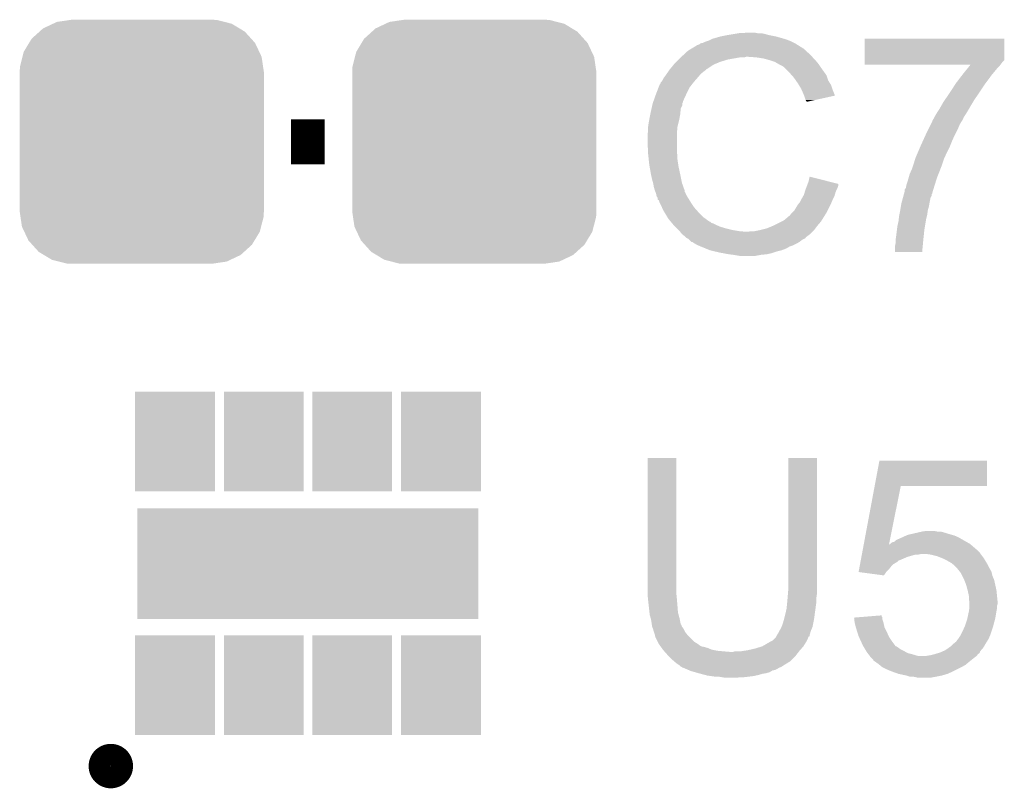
# Model space of a CAD drawing. Extents: x -9 to 122, y -9 to 65.
# Tile 121 of 256: x 31.34 to 35.78, y 41.78 to 45.26. Entities that reach past the tile are written whole.
import ezdxf

# ---------------------------------------------------------------- set-up
doc = ezdxf.new("R2010")
doc.units = 0
doc.layers.get('0').update_dxf_attribs({"linetype": 'CONTINUOUS'})
doc.layers.add('CLICKER_4_FOR_R7FA4M2A_V100_GTO', color=12, linetype='CONTINUOUS')
doc.layers.add('CLICKER_4_FOR_R7FA4M2A_V100_GTS', color=13, linetype='CONTINUOUS')

# ---------------------------------------------------------------- blocks, each defined once
blk = doc.blocks.new('CUSTOM_165')
for points in [[(-0.400774, 0.532846), (-0.383312, 0.541074), (0.406198, 0.532846), (0.373946, 0.541074)], [(-0.383312, 0.541074), (-0.323442, 0.549926), (0.373946, 0.541074), (0.339246, 0.549926)], [(-0.323442, 0.549926), (-0.31496, 0.55118), (0.339246, 0.549926), (0.31496, 0.55118)], [(-0.497124, 0.465342), (-0.461888, 0.497124), (0.49401, 0.465342), (0.465342, 0.497124)], [(-0.461888, 0.497124), (-0.445816, 0.51162), (0.465342, 0.497124), (0.441342, 0.51162)], [(-0.445816, 0.51162), (-0.400774, 0.532846), (0.441342, 0.51162), (0.406198, 0.532846)], [(-0.532846, 0.406198), (-0.508918, 0.445816), (0.53029, 0.406198), (0.51162, 0.445816)], [(-0.508918, 0.445816), (-0.497124, 0.465342), (0.51162, 0.445816), (0.49401, 0.465342)], [(-0.538686, 0.383312), (-0.532846, 0.406198), (0.541074, 0.383312), (0.53029, 0.406198)], [(-0.549926, 0.339246), (-0.538686, 0.383312), (0.54759, 0.339246), (0.541074, 0.383312)], [(-0.55118, 0.31496), (-0.549926, 0.339246), (0.55118, 0.31496), (0.54759, 0.339246)], [(-0.55118, -0.31496), (-0.55118, 0.31496), (0.55118, -0.31496), (0.55118, 0.31496)], [(-0.547588, -0.339246), (-0.55118, -0.31496), (0.549926, -0.339246), (0.55118, -0.31496)], [(-0.541074, -0.383312), (-0.547588, -0.339246), (0.538684, -0.383312), (0.549926, -0.339246)], [(-0.530288, -0.406198), (-0.541074, -0.383312), (0.532846, -0.406198), (0.538684, -0.383312)], [(-0.51162, -0.445816), (-0.530288, -0.406198), (0.508916, -0.445816), (0.532846, -0.406198)], [(-0.494008, -0.465342), (-0.51162, -0.445816), (0.497124, -0.465342), (0.508916, -0.445816)], [(-0.465342, -0.497124), (-0.494008, -0.465342), (0.461886, -0.497124), (0.497124, -0.465342)], [(-0.44134, -0.51162), (-0.465342, -0.497124), (0.445816, -0.51162), (0.461886, -0.497124)], [(-0.406198, -0.532846), (-0.44134, -0.51162), (0.400772, -0.532846), (0.445816, -0.51162)], [(-0.373944, -0.541074), (-0.406198, -0.532846), (0.383312, -0.541074), (0.400772, -0.532846)], [(-0.339246, -0.549926), (-0.373944, -0.541074), (0.32344, -0.549926), (0.383312, -0.541074)], [(-0.31496, -0.55118), (-0.339246, -0.549926), (0.31496, -0.55118), (0.32344, -0.549926)]]:
    blk.add_solid(points)
blk = doc.blocks.new('RECTANGLE_183')
blk.add_solid([(0.18034, 0.22479), (0.18034, -0.22479), (-0.18034, 0.22479), (-0.18034, -0.22479)])
blk = doc.blocks.new('RECTANGLE_184')
blk.add_solid([(0.76962, 0.25019), (0.76962, -0.25019), (-0.76962, 0.25019), (-0.76962, -0.25019)])

msp = doc.modelspace()

# ---------------------------------------------------------------- linework, layer by layer
at = {"layer": 'CLICKER_4_FOR_R7FA4M2A_V100_GTO', "const_width": 0.2032}
msp.add_lwpolyline([(32.5628, 44.704), (32.7152, 44.704)], dxfattribs=at)
at = {"layer": 'CLICKER_4_FOR_R7FA4M2A_V100_GTO', "const_width": 0.09906}
msp.add_lwpolyline([(31.6992, 41.8846, 1), (31.8008, 41.8846, 1)], format="xyb", close=True, dxfattribs=at)
at = {"layer": 'CLICKER_4_FOR_R7FA4M2A_V100_GTO'}
for points in [[(34.45002, 45.1612), (34.460182, 45.166282), (34.81155, 45.1612), (34.798, 45.166282)], [(34.460182, 45.166282), (34.465262, 45.168822), (34.798, 45.166282), (34.789364, 45.168822)], [(34.465262, 45.168822), (34.500818, 45.17898), (34.789364, 45.168822), (34.75482, 45.17898)], [(34.500818, 45.17898), (34.53892, 45.1866), (34.75482, 45.17898), (34.716718, 45.1866)], [(34.53892, 45.1866), (34.5694, 45.19168), (34.716718, 45.1866), (34.698942, 45.19168)], [(34.5694, 45.19168), (34.58464, 45.19422), (34.698942, 45.19168), (34.683702, 45.19422)], [(34.58464, 45.19422), (34.630358, 45.19676), (34.668462, 45.19422), (34.655758, 45.19676)], [(35.153602, 45.072294), (35.15362, 45.168798), (35.783514, 45.072294), (35.78352, 45.168798)], [(35.15362, 45.168798), (35.153622, 45.16882), (35.78352, 45.168798), (35.153622, 45.16882)], [(34.356042, 45.115482), (34.364494, 45.120554), (34.886898, 45.115482), (34.881826, 45.120554)], [(34.364494, 45.120554), (34.364504, 45.12056), (34.881826, 45.120554), (34.879302, 45.12056)], [(34.364504, 45.12056), (34.368718, 45.123088), (34.879302, 45.12056), (34.87928, 45.123088)], [(34.368718, 45.123088), (34.394142, 45.138342), (34.87928, 45.123088), (34.854884, 45.138342)], [(34.394142, 45.138342), (34.396686, 45.14088), (34.854884, 45.138342), (34.850826, 45.14088)], [(34.396686, 45.14088), (34.399222, 45.140882), (34.850826, 45.14088), (34.850822, 45.140882)], [(34.399222, 45.140882), (34.406842, 45.143424), (34.850822, 45.140882), (34.846758, 45.143424)], [(34.406842, 45.143424), (34.41192, 45.1485), (34.846758, 45.143424), (34.838638, 45.1485)], [(34.41192, 45.1485), (34.411924, 45.148502), (34.838638, 45.1485), (34.838636, 45.148502)], [(34.411924, 45.148502), (34.424622, 45.151042), (34.838636, 45.148502), (34.833556, 45.151042)], [(34.424622, 45.151042), (34.434782, 45.15612), (34.833556, 45.151042), (34.8234, 45.15612)], [(34.434782, 45.15612), (34.4424, 45.15866), (34.8234, 45.15612), (34.81832, 45.15866)], [(34.4424, 45.15866), (34.45002, 45.1612), (34.81832, 45.15866), (34.81155, 45.1612)], [(34.302702, 45.064682), (34.31286, 45.07484), (34.50082, 45.064682), (34.533838, 45.07484)], [(34.31286, 45.07484), (34.32302, 45.085), (34.533838, 45.07484), (34.589718, 45.085)], [(34.32302, 45.085), (34.325768, 45.087538), (34.610036, 45.085), (34.617658, 45.087538)], [(34.325768, 45.087538), (34.32577, 45.08754), (34.617658, 45.087538), (34.627822, 45.08754)], [(34.32577, 45.08754), (34.331272, 45.092618), (34.916366, 45.08754), (34.912302, 45.092618)], [(34.331272, 45.092618), (34.342278, 45.102778), (34.912302, 45.092618), (34.902142, 45.102778)], [(34.342278, 45.102778), (34.347784, 45.10786), (34.902142, 45.102778), (34.89452, 45.10786)], [(34.347784, 45.10786), (34.356042, 45.115482), (34.89452, 45.10786), (34.886898, 45.115482)], [(34.663382, 45.085), (34.627822, 45.08754), (34.918398, 45.085), (34.916366, 45.08754)], [(34.6964, 45.07992), (34.663382, 45.085), (34.92246, 45.07992), (34.918398, 45.085)], [(34.72434, 45.072298), (34.6964, 45.07992), (34.930082, 45.072298), (34.92246, 45.07992)], [(34.266886, 45.0215), (34.272216, 45.029116), (34.42716, 45.0215), (34.437312, 45.029116)], [(34.272216, 45.029116), (34.27222, 45.02912), (34.437312, 45.029116), (34.437312, 45.02912)], [(34.27222, 45.02912), (34.27428, 45.031638), (34.437312, 45.02912), (34.43732, 45.031638)], [(34.27428, 45.031638), (34.274298, 45.03166), (34.43732, 45.031638), (34.439856, 45.03166)], [(34.274298, 45.03166), (34.29092, 45.051978), (34.439856, 45.03166), (34.470338, 45.051978)], [(34.29092, 45.051978), (34.295078, 45.057058), (34.470338, 45.051978), (34.482526, 45.057058)], [(34.295078, 45.057058), (34.302702, 45.064682), (34.482526, 45.057058), (34.50082, 45.064682)], [(34.731956, 45.06976), (34.72434, 45.072298), (34.93262, 45.06976), (34.930082, 45.072298)], [(34.747198, 45.06468), (34.731956, 45.06976), (34.936854, 45.06468), (34.93262, 45.06976)], [(34.764982, 45.05452), (34.747198, 45.06468), (34.94532, 45.05452), (34.936854, 45.06468)], [(34.780218, 45.0469), (34.764982, 45.05452), (34.9504, 45.0469), (34.94532, 45.05452)], [(34.78784, 45.04182), (34.780218, 45.0469), (34.953788, 45.04182), (34.9504, 45.0469)], [(34.79038, 45.03928), (34.78784, 45.04182), (34.95548, 45.03928), (34.953788, 45.04182)], [(34.81324, 45.01642), (34.79038, 45.03928), (34.971808, 45.01642), (34.95548, 45.03928)], [(35.1536, 45.052002), (35.153602, 45.064678), (35.76639, 45.052002), (35.7759, 45.064678)], [(35.631074, 45.05198), (35.1536, 45.052002), (35.766374, 45.05198), (35.76639, 45.052002)], [(35.153602, 45.064678), (35.153602, 45.072294), (35.7759, 45.064678), (35.783514, 45.072294)], [(35.5981, 45.01134), (35.616646, 45.0342), (35.73145, 45.01134), (35.7505, 45.0342)], [(35.616646, 45.0342), (35.62489, 45.04436), (35.7505, 45.0342), (35.760658, 45.04436)], [(35.62489, 45.04436), (35.631074, 45.05198), (35.760658, 45.04436), (35.766374, 45.05198)], [(34.23666, 44.97578), (34.24174, 44.983402), (34.38366, 44.97578), (34.39033, 44.983402)], [(34.24174, 44.983402), (34.246822, 44.99356), (34.39033, 44.983402), (34.39922, 44.99356)], [(34.246822, 44.99356), (34.25444, 45.00372), (34.39922, 44.99356), (34.407926, 45.00372)], [(34.25444, 45.00372), (34.259774, 45.01134), (34.407926, 45.00372), (34.414458, 45.01134)], [(34.259774, 45.01134), (34.266886, 45.0215), (34.414458, 45.01134), (34.42716, 45.0215)], [(34.824532, 45.003718), (34.81324, 45.01642), (34.98088, 45.003718), (34.971808, 45.01642)], [(34.833558, 44.993562), (34.824532, 45.003718), (34.984268, 44.993562), (34.98088, 45.003718)], [(34.842454, 44.980858), (34.833558, 44.993562), (34.988502, 44.980858), (34.984268, 44.993562)], [(35.56508, 44.968158), (35.578676, 44.98594), (35.699062, 44.968158), (35.7124, 44.98594)], [(35.578676, 44.98594), (35.592272, 45.00372), (35.7124, 44.98594), (35.7251, 45.00372)], [(35.592272, 45.00372), (35.5981, 45.01134), (35.7251, 45.00372), (35.73145, 45.01134)], [(34.21126, 44.9199), (34.223122, 44.950378), (34.34842, 44.9199), (34.36366, 44.950378)], [(34.223122, 44.950378), (34.229056, 44.96562), (34.36366, 44.950378), (34.375512, 44.96562)], [(34.229056, 44.96562), (34.23158, 44.965642), (34.375512, 44.96562), (34.375528, 44.965642)], [(34.23158, 44.965642), (34.231586, 44.970706), (34.375528, 44.965642), (34.379466, 44.970706)], [(34.231586, 44.970706), (34.234122, 44.973242), (34.379466, 44.970706), (34.38144, 44.973242)], [(34.234122, 44.973242), (34.23666, 44.97578), (34.38144, 44.973242), (34.38366, 44.97578)], [(34.851342, 44.96816), (34.842454, 44.980858), (34.996438, 44.96816), (34.988502, 44.980858)], [(34.855914, 44.96054), (34.851342, 44.96816), (35.0012, 44.96054), (34.996438, 44.96816)], [(34.86658, 44.94276), (34.855914, 44.96054), (35.007128, 44.94276), (35.0012, 44.96054)], [(34.868838, 44.93768), (34.86658, 44.94276), (35.00882, 44.93768), (35.007128, 44.94276)], [(35.53714, 44.92498), (35.563436, 44.96562), (35.670066, 44.92498), (35.69716, 44.96562)], [(35.563436, 44.96562), (35.56508, 44.968158), (35.69716, 44.96562), (35.699062, 44.968158)], [(34.199606, 44.886876), (34.21126, 44.9199), (34.33318, 44.886876), (34.34842, 44.9199)], [(34.87674, 44.9199), (34.868838, 44.93768), (35.015914, 44.9199), (35.00882, 44.93768)], [(34.879792, 44.912274), (34.87674, 44.9199), (35.018954, 44.912274), (35.015914, 44.9199)], [(34.88182, 44.9072), (34.879792, 44.912274), (34.995882, 44.9072), (35.018954, 44.912274)], [(34.8869, 44.891962), (34.88182, 44.9072), (34.926592, 44.891962), (34.995882, 44.9072)], [(35.509198, 44.88434), (35.516184, 44.894502), (35.642802, 44.88434), (35.6489, 44.894502)], [(35.516184, 44.894502), (35.533646, 44.9199), (35.6489, 44.894502), (35.66668, 44.9199)], [(35.533646, 44.9199), (35.53714, 44.92498), (35.66668, 44.9199), (35.670066, 44.92498)], [(34.18586, 44.831), (34.19094, 44.853856), (34.320734, 44.831), (34.32302, 44.853856)], [(34.19094, 44.853856), (34.193198, 44.86402), (34.32302, 44.853856), (34.3281, 44.86402)], [(34.193198, 44.86402), (34.194892, 44.871638), (34.3281, 44.86402), (34.330638, 44.871638)], [(34.194892, 44.871638), (34.196022, 44.87672), (34.330638, 44.871638), (34.330638, 44.87672)], [(34.196022, 44.87672), (34.196916, 44.879256), (34.330638, 44.87672), (34.33064, 44.879256)], [(34.196916, 44.879256), (34.198708, 44.884336), (34.33064, 44.879256), (34.333178, 44.884336)], [(34.198708, 44.884336), (34.199606, 44.886876), (34.333178, 44.884336), (34.33318, 44.886876)], [(34.889438, 44.886884), (34.8869, 44.891962), (34.903502, 44.886884), (34.926592, 44.891962)], [(34.891972, 44.884348), (34.889438, 44.886884), (34.891972, 44.884348), (34.903502, 44.886884)], [(35.488878, 44.848778), (35.500488, 44.8691), (35.621804, 44.848778), (35.63366, 44.8691)], [(35.500488, 44.8691), (35.509198, 44.88434), (35.63366, 44.8691), (35.642802, 44.88434)], [(34.180144, 44.80052), (34.185382, 44.82846), (34.3154, 44.80052), (34.32048, 44.82846)], [(34.185382, 44.82846), (34.18586, 44.831), (34.32048, 44.82846), (34.320734, 44.831)], [(35.460942, 44.803062), (35.464322, 44.808136), (35.59556, 44.803062), (35.598098, 44.808136)], [(35.464322, 44.808136), (35.466016, 44.810676), (35.598098, 44.808136), (35.5981, 44.810676)], [(35.466016, 44.810676), (35.46602, 44.810682), (35.5981, 44.810676), (35.598102, 44.810682)], [(35.46602, 44.810682), (35.4711, 44.820838), (35.598102, 44.810682), (35.604564, 44.820838)], [(35.4711, 44.820838), (35.478718, 44.83354), (35.604564, 44.820838), (35.612646, 44.83354)], [(35.478718, 44.83354), (35.482104, 44.83862), (35.612646, 44.83354), (35.61588, 44.83862)], [(35.482104, 44.83862), (35.488878, 44.848778), (35.61588, 44.83862), (35.621804, 44.848778)], [(34.1757, 44.77258), (34.17824, 44.79036), (34.308414, 44.77258), (34.31286, 44.79036)], [(34.1757, 44.770038), (34.1757, 44.77258), (34.30778, 44.770038), (34.308414, 44.77258)], [(34.1757, 44.752262), (34.1757, 44.770038), (34.306412, 44.752262), (34.30778, 44.770038)], [(34.17824, 44.79036), (34.180144, 44.80052), (34.31286, 44.79036), (34.3154, 44.80052)], [(35.43046, 44.73956), (35.443158, 44.76496), (35.56254, 44.73956), (35.57524, 44.76496)], [(35.443158, 44.76496), (35.452046, 44.782738), (35.57524, 44.76496), (35.58286, 44.782738)], [(35.452046, 44.782738), (35.458398, 44.795442), (35.58286, 44.782738), (35.59048, 44.795442)], [(35.458398, 44.795442), (35.4584, 44.795444), (35.59048, 44.795442), (35.59048, 44.795444)], [(35.4584, 44.795444), (35.458402, 44.797984), (35.59048, 44.795444), (35.592174, 44.797984)], [(35.458402, 44.797984), (35.460938, 44.803058), (35.592174, 44.797984), (35.595558, 44.803058)], [(35.460938, 44.803058), (35.460942, 44.803062), (35.595558, 44.803058), (35.59556, 44.803062)], [(34.17316, 44.739562), (34.1757, 44.752262), (34.305434, 44.739562), (34.306412, 44.752262)], [(34.17316, 44.737022), (34.17316, 44.739562), (34.30524, 44.737022), (34.305434, 44.739562)], [(34.17316, 44.69892), (34.17316, 44.737022), (34.30524, 44.69892), (34.30524, 44.737022)], [(35.41545, 44.70654), (35.42584, 44.7294), (35.5473, 44.70654), (35.55746, 44.7294)], [(35.42584, 44.7294), (35.43046, 44.73956), (35.55746, 44.7294), (35.56254, 44.73956)], [(34.17532, 44.655738), (34.17316, 44.69892), (34.30524, 44.655738), (34.30524, 44.69892)], [(35.393084, 44.65574), (35.40397, 44.68114), (35.52444, 44.65574), (35.53714, 44.68114)], [(35.40397, 44.68114), (35.40506, 44.68368), (35.53714, 44.68114), (35.538156, 44.68368)], [(35.40506, 44.68368), (35.41545, 44.70654), (35.538156, 44.68368), (35.5473, 44.70654)], [(34.1757, 44.64812), (34.17532, 44.655738), (34.306764, 44.64812), (34.30524, 44.655738)], [(34.176236, 44.643038), (34.1757, 44.64812), (34.30778, 44.643038), (34.306764, 44.64812)], [(34.178108, 44.625258), (34.176236, 44.643038), (34.30778, 44.625258), (34.30778, 44.643038)], [(35.381436, 44.627798), (35.3822, 44.630342), (35.51174, 44.627798), (35.512896, 44.630342)], [(35.3822, 44.630342), (35.393084, 44.65574), (35.512896, 44.630342), (35.52444, 44.65574)], [(34.18078, 44.599858), (34.178108, 44.625258), (34.311688, 44.599858), (34.30778, 44.625258)], [(34.182126, 44.59224), (34.18078, 44.599858), (34.31286, 44.59224), (34.311688, 44.599858)], [(34.1884, 44.55668), (34.182126, 44.59224), (34.32048, 44.55668), (34.31286, 44.59224)], [(35.36696, 44.58208), (35.37204, 44.59732), (35.495616, 44.58208), (35.50158, 44.59732)], [(35.37204, 44.59732), (35.37458, 44.60494), (35.50158, 44.59732), (35.50412, 44.60494)], [(35.37458, 44.60494), (35.381436, 44.627798), (35.50412, 44.60494), (35.51174, 44.627798)], [(34.19348, 44.533818), (34.1884, 44.55668), (34.325054, 44.533818), (34.32048, 44.55668)], [(34.8996, 44.523662), (34.904702, 44.546516), (34.994308, 44.523662), (34.904702, 44.546516)], [(35.34664, 44.52366), (35.350994, 44.538902), (35.47403, 44.52366), (35.47872, 44.538902)], [(35.350994, 44.538902), (35.3568, 44.559222), (35.47872, 44.538902), (35.48667, 44.559222)], [(35.3568, 44.559222), (35.36696, 44.58208), (35.48667, 44.559222), (35.495616, 44.58208)], [(34.197836, 44.51858), (34.19348, 44.533818), (34.328102, 44.51858), (34.325054, 44.533818)], [(34.19856, 44.516042), (34.197836, 44.51858), (34.32901, 44.516042), (34.328102, 44.51858)], [(34.2011, 44.5008), (34.19856, 44.516042), (34.334452, 44.5008), (34.32901, 44.516042)], [(34.206178, 44.48302), (34.2011, 44.5008), (34.3408, 44.48302), (34.334452, 44.5008)], [(34.886264, 44.4881), (34.890074, 44.49826), (35.0266, 44.4881), (35.03168, 44.49826)], [(34.890074, 44.49826), (34.89293, 44.505878), (35.03168, 44.49826), (35.034218, 44.505878)], [(34.89293, 44.505878), (34.895782, 44.513482), (35.034218, 44.505878), (35.03422, 44.513482)], [(34.895782, 44.513482), (34.8996, 44.523662), (35.03422, 44.513482), (34.994308, 44.523662)], [(35.333944, 44.488106), (35.339022, 44.495722), (35.46309, 44.488106), (35.465434, 44.495722)], [(35.339022, 44.495722), (35.341562, 44.50842), (35.465434, 44.495722), (35.46934, 44.50842)], [(35.341562, 44.50842), (35.34664, 44.52366), (35.46934, 44.50842), (35.47403, 44.52366)], [(34.20618, 44.483016), (34.206178, 44.48302), (34.3408, 44.483016), (34.3408, 44.48302)], [(34.208214, 44.477934), (34.20618, 44.483016), (34.340806, 44.477934), (34.3408, 44.483016)], [(34.20923, 44.475396), (34.208214, 44.477934), (34.34334, 44.475396), (34.340806, 44.477934)], [(34.211258, 44.470322), (34.20923, 44.475396), (34.345032, 44.470322), (34.34334, 44.475396)], [(34.211768, 44.467778), (34.211258, 44.470322), (34.34588, 44.467778), (34.345032, 44.470322)], [(34.213798, 44.457622), (34.211768, 44.467778), (34.351686, 44.457622), (34.34588, 44.467778)], [(34.218876, 44.450006), (34.213798, 44.457622), (34.356038, 44.450006), (34.351686, 44.457622)], [(34.218878, 44.45), (34.218876, 44.450006), (34.35604, 44.45), (34.356038, 44.450006)], [(34.21888, 44.442394), (34.218878, 44.45), (34.360794, 44.442394), (34.35604, 44.45)], [(34.86912, 44.447458), (34.874926, 44.45762), (35.011358, 44.447458), (35.01644, 44.45762)], [(34.874926, 44.45762), (34.879282, 44.465242), (35.01644, 44.45762), (35.018616, 44.465242)], [(34.879282, 44.465242), (34.882182, 44.4754), (35.018616, 44.465242), (35.021518, 44.4754)], [(34.882182, 44.4754), (34.88436, 44.48302), (35.021518, 44.4754), (35.024566, 44.48302)], [(34.88436, 44.48302), (34.886264, 44.4881), (35.024566, 44.48302), (35.0266, 44.4881)], [(35.319392, 44.42714), (35.326318, 44.452538), (35.4457, 44.42714), (35.450778, 44.452538)], [(35.326318, 44.452538), (35.328396, 44.460154), (35.450778, 44.452538), (35.455856, 44.460154)], [(35.328396, 44.460154), (35.330474, 44.467774), (35.455856, 44.460154), (35.45586, 44.467774)], [(35.330474, 44.467774), (35.331166, 44.470314), (35.45586, 44.467774), (35.458394, 44.470314)], [(35.331166, 44.470314), (35.33186, 44.472856), (35.458394, 44.470314), (35.4584, 44.472856)], [(35.33186, 44.472856), (35.33394, 44.480482), (35.4584, 44.472856), (35.460746, 44.480482)], [(35.33394, 44.480482), (35.333944, 44.488106), (35.460746, 44.480482), (35.46309, 44.488106)], [(34.223946, 44.439846), (34.21888, 44.442394), (34.362388, 44.439846), (34.360794, 44.442394)], [(34.22396, 44.437304), (34.223946, 44.439846), (34.363976, 44.437304), (34.362388, 44.439846)], [(34.227548, 44.42968), (34.22396, 44.437304), (34.36874, 44.42968), (34.363976, 44.437304)], [(34.238306, 44.406818), (34.227548, 44.42968), (34.383982, 44.406818), (34.36874, 44.42968)], [(34.24428, 44.394122), (34.238306, 44.406818), (34.395268, 44.394122), (34.383982, 44.406818)], [(34.836102, 44.394122), (34.85134, 44.41952), (34.98596, 44.394122), (34.998658, 44.41952)], [(34.85134, 44.41952), (34.855404, 44.4246), (34.998658, 44.41952), (35.0012, 44.4246)], [(34.855404, 44.4246), (34.861502, 44.432222), (35.0012, 44.4246), (35.004466, 44.432222)], [(34.861502, 44.432222), (34.86658, 44.44238), (35.004466, 44.432222), (35.00882, 44.44238)], [(34.86658, 44.44238), (34.86912, 44.447458), (35.00882, 44.44238), (35.011358, 44.447458)], [(35.31362, 44.39412), (35.316582, 44.411898), (35.43808, 44.39412), (35.44316, 44.411898)], [(35.316582, 44.411898), (35.3187, 44.424602), (35.44316, 44.411898), (35.445276, 44.424602)], [(35.3187, 44.424602), (35.319392, 44.42714), (35.445276, 44.424602), (35.4457, 44.42714)], [(34.250378, 44.38396), (34.24428, 44.394122), (34.4043, 44.38396), (34.395268, 44.394122)], [(34.262568, 44.36364), (34.250378, 44.38396), (34.424622, 44.36364), (34.4043, 44.38396)], [(34.267138, 44.356022), (34.262568, 44.36364), (34.435098, 44.356022), (34.424622, 44.36364)], [(34.803078, 44.361098), (34.80816, 44.36618), (34.96659, 44.361098), (34.969766, 44.36618)], [(34.80816, 44.36618), (34.815782, 44.371262), (34.969766, 44.36618), (34.972942, 44.371262)], [(34.815782, 44.371262), (34.820862, 44.378882), (34.972942, 44.371262), (34.977704, 44.378882)], [(34.820862, 44.378882), (34.825942, 44.383962), (34.977704, 44.378882), (34.98088, 44.383962)], [(34.825942, 44.383962), (34.836102, 44.394122), (34.98088, 44.383962), (34.98596, 44.394122)], [(35.306846, 44.35348), (35.30854, 44.368718), (35.43046, 44.35348), (35.434268, 44.368718)], [(35.30854, 44.368718), (35.309556, 44.3738), (35.434268, 44.368718), (35.43554, 44.3738)], [(35.309556, 44.3738), (35.313618, 44.394118), (35.43554, 44.3738), (35.43808, 44.394118)], [(35.313618, 44.394118), (35.31362, 44.39412), (35.43808, 44.394118), (35.43808, 44.39412)], [(34.277724, 44.34332), (34.267138, 44.356022), (34.452564, 44.34332), (34.435098, 44.356022)], [(34.27773, 44.343314), (34.277724, 44.34332), (34.455106, 44.343314), (34.452564, 44.34332)], [(34.281958, 44.33824), (34.27773, 44.343314), (34.460184, 44.33824), (34.455106, 44.343314)], [(34.284074, 44.3357), (34.281958, 44.33824), (34.4678, 44.3357), (34.460184, 44.33824)], [(34.290424, 44.32808), (34.284074, 44.3357), (34.48304, 44.32808), (34.4678, 44.3357)], [(34.29254, 44.32554), (34.290424, 44.32808), (34.488966, 44.32554), (34.48304, 44.32808)], [(34.297622, 44.320458), (34.29254, 44.32554), (34.50082, 44.320458), (34.488966, 44.32554)], [(34.30524, 44.31284), (34.297622, 44.320458), (34.52622, 44.31284), (34.50082, 44.320458)], [(34.711642, 44.312842), (34.74212, 44.32554), (34.930714, 44.312842), (34.940238, 44.32554)], [(34.74212, 44.32554), (34.742122, 44.325542), (34.940238, 44.32554), (34.94024, 44.325542)], [(34.742122, 44.325542), (34.777674, 44.343318), (34.94024, 44.325542), (34.95548, 44.343318)], [(34.777674, 44.343318), (34.787838, 44.3484), (34.95548, 44.343318), (34.958654, 44.3484)], [(34.787838, 44.3484), (34.803078, 44.361098), (34.958654, 44.3484), (34.96659, 44.361098)], [(35.299014, 44.307762), (35.30092, 44.322998), (35.42284, 44.307762), (35.425378, 44.322998)], [(35.30092, 44.322998), (35.306, 44.345862), (35.425378, 44.322998), (35.42919, 44.345862)], [(35.306, 44.345862), (35.306846, 44.35348), (35.42919, 44.345862), (35.43046, 44.35348)], [(34.31286, 44.30522), (34.30524, 44.31284), (34.5567, 44.30522), (34.52622, 44.31284)], [(34.31794, 44.30014), (34.31286, 44.30522), (34.587178, 44.30014), (34.5567, 44.30522)], [(34.319972, 44.2976), (34.31794, 44.30014), (34.617658, 44.2976), (34.587178, 44.30014)], [(34.328098, 44.287442), (34.319972, 44.2976), (34.90722, 44.287442), (34.917378, 44.2976)], [(34.328102, 44.28744), (34.328098, 44.287442), (34.907218, 44.28744), (34.90722, 44.287442)], [(34.340798, 44.277282), (34.328102, 44.28744), (34.893684, 44.277282), (34.907218, 44.28744)], [(34.345892, 44.27219), (34.340798, 44.277282), (34.8869, 44.27219), (34.893684, 44.277282)], [(34.627822, 44.2976), (34.637982, 44.30014), (34.917378, 44.2976), (34.919918, 44.30014)], [(34.655762, 44.30014), (34.68116, 44.30522), (34.919918, 44.30014), (34.924998, 44.30522)], [(34.68116, 44.30522), (34.711642, 44.312842), (34.924998, 44.30522), (34.930714, 44.312842)], [(35.2933, 44.26458), (35.29584, 44.28236), (35.418294, 44.26458), (35.420166, 44.28236)], [(35.29584, 44.28236), (35.299014, 44.307762), (35.420166, 44.28236), (35.42284, 44.307762)], [(34.34842, 44.269662), (34.345892, 44.27219), (34.886894, 44.269662), (34.8869, 44.27219)], [(34.348436, 44.269654), (34.34842, 44.269662), (34.886894, 44.269654), (34.886894, 44.269662)], [(34.353502, 44.26712), (34.348436, 44.269654), (34.884356, 44.26712), (34.886894, 44.269654)], [(34.358576, 44.264582), (34.353502, 44.26712), (34.876746, 44.264582), (34.884356, 44.26712)], [(34.358582, 44.264578), (34.358576, 44.264582), (34.876736, 44.264578), (34.876746, 44.264582)], [(34.36366, 44.2595), (34.358582, 44.264578), (34.86912, 44.2595), (34.876736, 44.264578)], [(34.371274, 44.251886), (34.36366, 44.2595), (34.858968, 44.251886), (34.86912, 44.2595)], [(34.373816, 44.25188), (34.371274, 44.251886), (34.85896, 44.25188), (34.858968, 44.251886)], [(34.37382, 44.251878), (34.373816, 44.25188), (34.858958, 44.251878), (34.85896, 44.25188)], [(34.386014, 44.24426), (34.37382, 44.251878), (34.84626, 44.24426), (34.858958, 44.251878)], [(34.39414, 44.239182), (34.386014, 44.24426), (34.836102, 44.239182), (34.84626, 44.24426)], [(34.40007, 44.23664), (34.39414, 44.239182), (34.831018, 44.23664), (34.836102, 44.239182)], [(34.41192, 44.23156), (34.40007, 44.23664), (34.815778, 44.23156), (34.831018, 44.23664)], [(34.436596, 44.2214), (34.41192, 44.23156), (34.798, 44.2214), (34.815778, 44.23156)], [(35.29076, 44.236642), (35.2933, 44.249342), (35.415574, 44.236642), (35.416788, 44.249342)], [(35.29076, 44.206182), (35.29076, 44.236642), (35.412662, 44.206182), (35.415574, 44.236642)], [(35.2933, 44.2595), (35.2933, 44.26458), (35.41776, 44.2595), (35.418294, 44.26458)], [(35.2933, 44.249342), (35.2933, 44.2595), (35.416788, 44.249342), (35.41776, 44.2595)], [(34.455098, 44.213782), (34.436596, 44.2214), (34.777682, 44.213782), (34.798, 44.2214)], [(34.455108, 44.21378), (34.455098, 44.213782), (34.777678, 44.21378), (34.777682, 44.213782)], [(34.476694, 44.2087), (34.455108, 44.21378), (34.757362, 44.2087), (34.777678, 44.21378)], [(34.49828, 44.20362), (34.476694, 44.2087), (34.742118, 44.20362), (34.757362, 44.2087)], [(34.511828, 44.20108), (34.49828, 44.20362), (34.734498, 44.20108), (34.742118, 44.20362)], [(34.538922, 44.196), (34.511828, 44.20108), (34.711638, 44.196), (34.734498, 44.20108)], [(34.55924, 44.19346), (34.538922, 44.196), (34.68624, 44.19346), (34.711638, 44.196)], [(34.589718, 44.18838), (34.55924, 44.19346), (34.658298, 44.18838), (34.68624, 44.19346)], [(35.41266, 44.20616), (35.29076, 44.206182), (35.41266, 44.20616), (35.412662, 44.206182)], [(34.17316, 42.66692), (34.17318, 43.276498), (34.3027, 42.66692), (34.3027, 43.276498)], [(34.17318, 43.276498), (34.173182, 43.27652), (34.3027, 43.276498), (34.173182, 43.27652)], [(34.80816, 42.71264), (34.80818, 43.276498), (34.9377, 42.71264), (34.9377, 43.276498)], [(34.80818, 43.276498), (34.808182, 43.27652), (34.9377, 43.276498), (34.808182, 43.27652)], [(35.198294, 43.14952), (35.219652, 43.263798), (35.704758, 43.14952), (35.70478, 43.263798)], [(35.219652, 43.263798), (35.219658, 43.26382), (35.70478, 43.263798), (35.219658, 43.26382)], [(35.148922, 42.885366), (35.19829, 43.149502), (35.262846, 42.885366), (35.316156, 43.149502)], [(35.19829, 43.149502), (35.198294, 43.14952), (35.316156, 43.149502), (35.704758, 43.14952)], [(35.37966, 42.93616), (35.401664, 42.941238), (35.5219, 42.93616), (35.50666, 42.941238)], [(35.401664, 42.941238), (35.41268, 42.94378), (35.50666, 42.941238), (35.493962, 42.94378)], [(35.41268, 42.94378), (35.430462, 42.94632), (35.481262, 42.94378), (35.468562, 42.94632)], [(35.27044, 42.89044), (35.278062, 42.895522), (35.624136, 42.89044), (35.615244, 42.895522)], [(35.278062, 42.895522), (35.288222, 42.898064), (35.615244, 42.895522), (35.610794, 42.898064)], [(35.288222, 42.898064), (35.295844, 42.905682), (35.610794, 42.898064), (35.597464, 42.905682)], [(35.295844, 42.905682), (35.3187, 42.91584), (35.597464, 42.905682), (35.579688, 42.91584)], [(35.3187, 42.91584), (35.324288, 42.91838), (35.579688, 42.91584), (35.575242, 42.91838)], [(35.324288, 42.91838), (35.341052, 42.926), (35.575242, 42.91838), (35.557462, 42.926)], [(35.341052, 42.926), (35.346642, 42.92854), (35.557462, 42.926), (35.548572, 42.92854)], [(35.346642, 42.92854), (35.37966, 42.93616), (35.548572, 42.92854), (35.5219, 42.93616)], [(35.14085, 42.84218), (35.142274, 42.8498), (35.67684, 42.84218), (35.67176, 42.8498)], [(35.142274, 42.8498), (35.1437, 42.857422), (35.67176, 42.8498), (35.66414, 42.857422)], [(35.1437, 42.857422), (35.14892, 42.88536), (35.66414, 42.857422), (35.631544, 42.88536)], [(35.14892, 42.88536), (35.148922, 42.885366), (35.262846, 42.88536), (35.265366, 42.885366)], [(35.262846, 42.88536), (35.262846, 42.885366), (35.631544, 42.88536), (35.631538, 42.885366)], [(35.265366, 42.885366), (35.2679, 42.8879), (35.631538, 42.885366), (35.62858, 42.8879)], [(35.2679, 42.8879), (35.27044, 42.89044), (35.62858, 42.8879), (35.624136, 42.89044)], [(35.13373, 42.80408), (35.134678, 42.80916), (35.295842, 42.80408), (35.30346, 42.80916)], [(35.134678, 42.80916), (35.135626, 42.814234), (35.30346, 42.80916), (35.308534, 42.814234)], [(35.135626, 42.814234), (35.135628, 42.81424), (35.308534, 42.814234), (35.311076, 42.81424)], [(35.135628, 42.81424), (35.138476, 42.82948), (35.311076, 42.81424), (35.346638, 42.82948)], [(35.138476, 42.82948), (35.140376, 42.83964), (35.346638, 42.82948), (35.382196, 42.83964)], [(35.140376, 42.83964), (35.14085, 42.84218), (35.394898, 42.83964), (35.407598, 42.84218)], [(35.450778, 42.83964), (35.432998, 42.84218), (35.678746, 42.83964), (35.67684, 42.84218)], [(35.481258, 42.83202), (35.450778, 42.83964), (35.684462, 42.83202), (35.678746, 42.83964)], [(35.50666, 42.82186), (35.481258, 42.83202), (35.692082, 42.82186), (35.684462, 42.83202)], [(35.506664, 42.821858), (35.50666, 42.82186), (35.692082, 42.821858), (35.692082, 42.82186)], [(35.52698, 42.8117), (35.506664, 42.821858), (35.698178, 42.8117), (35.692082, 42.821858)], [(35.544758, 42.801542), (35.52698, 42.8117), (35.704272, 42.801542), (35.698178, 42.8117)], [(35.125664, 42.760924), (35.128032, 42.7736), (35.250144, 42.760924), (35.26282, 42.7736)], [(35.125844, 42.7609), (35.125664, 42.760924), (35.25012, 42.7609), (35.250144, 42.760924)], [(35.128032, 42.7736), (35.130406, 42.786298), (35.26282, 42.7736), (35.272978, 42.786298)], [(35.130406, 42.786298), (35.132304, 42.796458), (35.272978, 42.786298), (35.283138, 42.796458)], [(35.132304, 42.796458), (35.13373, 42.80408), (35.283138, 42.796458), (35.295842, 42.80408)], [(35.551112, 42.79646), (35.544758, 42.801542), (35.70732, 42.79646), (35.704272, 42.801542)], [(35.557458, 42.791382), (35.551112, 42.79646), (35.70986, 42.791382), (35.70732, 42.79646)], [(35.567618, 42.781222), (35.557458, 42.791382), (35.71494, 42.781222), (35.70986, 42.791382)], [(35.56762, 42.78122), (35.567618, 42.781222), (35.714942, 42.78122), (35.71494, 42.781222)], [(35.581848, 42.763436), (35.56762, 42.78122), (35.725102, 42.763436), (35.714942, 42.78122)], [(35.58794, 42.75582), (35.581848, 42.763436), (35.727008, 42.75582), (35.725102, 42.763436)], [(35.239948, 42.745662), (35.125844, 42.7609), (35.239948, 42.745662), (35.25012, 42.7609)], [(35.594292, 42.743118), (35.58794, 42.75582), (35.730182, 42.743118), (35.727008, 42.75582)], [(35.60064, 42.73042), (35.594292, 42.743118), (35.735624, 42.73042), (35.730182, 42.743118)], [(35.602674, 42.725338), (35.60064, 42.73042), (35.7378, 42.725338), (35.735624, 42.73042)], [(35.6108, 42.705022), (35.602674, 42.725338), (35.742316, 42.705022), (35.7378, 42.725338)], [(34.806678, 42.66184), (34.80816, 42.679618), (34.9377, 42.66184), (34.9377, 42.679618)], [(34.80816, 42.679618), (34.80816, 42.71264), (34.9377, 42.679618), (34.9377, 42.71264)], [(35.617728, 42.679618), (35.6108, 42.705022), (35.74796, 42.679618), (35.742316, 42.705022)], [(35.61842, 42.67708), (35.617728, 42.679618), (35.748214, 42.67708), (35.74796, 42.679618)], [(35.6235, 42.654222), (35.61842, 42.67708), (35.7505, 42.654222), (35.748214, 42.67708)], [(34.17316, 42.656758), (34.17316, 42.66692), (34.303718, 42.656758), (34.3027, 42.66692)], [(34.174684, 42.64152), (34.17316, 42.656758), (34.30524, 42.64152), (34.303718, 42.656758)], [(34.1757, 42.63136), (34.174684, 42.64152), (34.306088, 42.63136), (34.30524, 42.64152)], [(34.177958, 42.61104), (34.1757, 42.63136), (34.30778, 42.61104), (34.306088, 42.63136)], [(34.80354, 42.62628), (34.805158, 42.644058), (34.93516, 42.62628), (34.93516, 42.644058)], [(34.805158, 42.644058), (34.80562, 42.64914), (34.93516, 42.644058), (34.935884, 42.64914)], [(34.80562, 42.64914), (34.806678, 42.66184), (34.935884, 42.64914), (34.9377, 42.66184)], [(35.6235, 42.636444), (35.6235, 42.654222), (35.752278, 42.636444), (35.7505, 42.654222)], [(35.626038, 42.628822), (35.6235, 42.636444), (35.75304, 42.628822), (35.752278, 42.636444)], [(35.62604, 42.616118), (35.626038, 42.628822), (35.753038, 42.616118), (35.75304, 42.628822)], [(34.18078, 42.58564), (34.177958, 42.61104), (34.309734, 42.58564), (34.30778, 42.61104)], [(34.181734, 42.578018), (34.18078, 42.58564), (34.31032, 42.578018), (34.309734, 42.58564)], [(34.79546, 42.57294), (34.80054, 42.595802), (34.928046, 42.57294), (34.931096, 42.595802)], [(34.80054, 42.595802), (34.80308, 42.6212), (34.931096, 42.595802), (34.934482, 42.6212)], [(34.80308, 42.6212), (34.80354, 42.62628), (34.934482, 42.6212), (34.93516, 42.62628)], [(35.616968, 42.55262), (35.6235, 42.5831), (35.74288, 42.55262), (35.74796, 42.5831)], [(35.6235, 42.5831), (35.625312, 42.595798), (35.74796, 42.5831), (35.7505, 42.595798)], [(35.625312, 42.595798), (35.62604, 42.600882), (35.7505, 42.595798), (35.7505, 42.600882)], [(35.62604, 42.608496), (35.62604, 42.616118), (35.7505, 42.608496), (35.753038, 42.616118)], [(35.62604, 42.600882), (35.62604, 42.608496), (35.7505, 42.600882), (35.7505, 42.608496)], [(34.18332, 42.565322), (34.181734, 42.578018), (34.313784, 42.565322), (34.31032, 42.578018)], [(34.187676, 42.550082), (34.18332, 42.565322), (34.31794, 42.550082), (34.313784, 42.565322)], [(34.1884, 42.547542), (34.187676, 42.550082), (34.31845, 42.547542), (34.31794, 42.550082)], [(34.19094, 42.5323), (34.1884, 42.547542), (34.3215, 42.5323), (34.31845, 42.547542)], [(34.7853, 42.53484), (34.789654, 42.550082), (34.92195, 42.53484), (34.925, 42.550082)], [(34.789654, 42.550082), (34.79038, 42.55262), (34.925, 42.550082), (34.925338, 42.55262)], [(34.79038, 42.55262), (34.79546, 42.57294), (34.925338, 42.55262), (34.928046, 42.57294)], [(35.10536, 42.55516), (35.13647, 42.557694), (35.232342, 42.55516), (35.23234, 42.557694)], [(35.105922, 42.550078), (35.10536, 42.55516), (35.232342, 42.550078), (35.232342, 42.55516)], [(35.107602, 42.534838), (35.105922, 42.550078), (35.23742, 42.534838), (35.232342, 42.550078)], [(35.13647, 42.557694), (35.167652, 42.560234), (35.23234, 42.557694), (35.229806, 42.560234)], [(35.167652, 42.560234), (35.2298, 42.565296), (35.229806, 42.560234), (35.2298, 42.565296)], [(35.60572, 42.51706), (35.61588, 42.547542), (35.733396, 42.51706), (35.741524, 42.547542)], [(35.61588, 42.547542), (35.616968, 42.55262), (35.741524, 42.547542), (35.74288, 42.55262)], [(34.19203, 42.524676), (34.19094, 42.5323), (34.323024, 42.524676), (34.3215, 42.5323)], [(34.192394, 42.522136), (34.19203, 42.524676), (34.32556, 42.522136), (34.323024, 42.524676)], [(34.19348, 42.514524), (34.192394, 42.522136), (34.3281, 42.514524), (34.32556, 42.522136)], [(34.193484, 42.514518), (34.19348, 42.514524), (34.328102, 42.514518), (34.3281, 42.514524)], [(34.197546, 42.504358), (34.193484, 42.514518), (34.33572, 42.504358), (34.328102, 42.514518)], [(34.198558, 42.501822), (34.197546, 42.504358), (34.33699, 42.501822), (34.33572, 42.504358)], [(34.201102, 42.49166), (34.198558, 42.501822), (34.34207, 42.49166), (34.33699, 42.501822)], [(34.76752, 42.4942), (34.77514, 42.506898), (34.909758, 42.4942), (34.9152, 42.506898)], [(34.77514, 42.506898), (34.777172, 42.511978), (34.9152, 42.506898), (34.917378, 42.511978)], [(34.777172, 42.511978), (34.78022, 42.519598), (34.917378, 42.511978), (34.918902, 42.519598)], [(34.78022, 42.519598), (34.7853, 42.53484), (34.918902, 42.519598), (34.92195, 42.53484)], [(35.10788, 42.532302), (35.107602, 42.534838), (35.237984, 42.532302), (35.23742, 42.534838)], [(35.11296, 42.51198), (35.10788, 42.532302), (35.2425, 42.51198), (35.237984, 42.532302)], [(35.112962, 42.511978), (35.11296, 42.51198), (35.2425, 42.511978), (35.2425, 42.51198)], [(35.11931, 42.49166), (35.112962, 42.511978), (35.25266, 42.49166), (35.2425, 42.511978)], [(35.59556, 42.4942), (35.60459, 42.51452), (35.725946, 42.4942), (35.73272, 42.51452)], [(35.60459, 42.51452), (35.60572, 42.51706), (35.73272, 42.51452), (35.733396, 42.51706)], [(34.20195, 42.48912), (34.201102, 42.49166), (34.34334, 42.48912), (34.34207, 42.49166)], [(34.206178, 42.476422), (34.20195, 42.48912), (34.3535, 42.476422), (34.34334, 42.48912)], [(34.20618, 42.47642), (34.206178, 42.476422), (34.3535, 42.47642), (34.3535, 42.476422)], [(34.20618, 42.471346), (34.20618, 42.47642), (34.358576, 42.471346), (34.3535, 42.47642)], [(34.208714, 42.468806), (34.20618, 42.471346), (34.361116, 42.468806), (34.358576, 42.471346)], [(34.20872, 42.466264), (34.208714, 42.468806), (34.363658, 42.466264), (34.361116, 42.468806)], [(34.218882, 42.44594), (34.20872, 42.466264), (34.383982, 42.44594), (34.363658, 42.466264)], [(34.726882, 42.445942), (34.73704, 42.451022), (34.88944, 42.445942), (34.89198, 42.451022)], [(34.73704, 42.451022), (34.747198, 42.46118), (34.89198, 42.451022), (34.89706, 42.46118)], [(34.747198, 42.46118), (34.752282, 42.466264), (34.89706, 42.46118), (34.898756, 42.466264)], [(34.752282, 42.466264), (34.753546, 42.468792), (34.898756, 42.466264), (34.8996, 42.468792)], [(34.753546, 42.468792), (34.754816, 42.471334), (34.8996, 42.468792), (34.904666, 42.471334)], [(34.754816, 42.471334), (34.757358, 42.476418), (34.904666, 42.471334), (34.90468, 42.476418)], [(34.757358, 42.476418), (34.757362, 42.476422), (34.90468, 42.476418), (34.90468, 42.476422)], [(34.757362, 42.476422), (34.76244, 42.484042), (34.90468, 42.476422), (34.906856, 42.484042)], [(34.76244, 42.484042), (34.76752, 42.494198), (34.906856, 42.484042), (34.909756, 42.494198)], [(34.76752, 42.494198), (34.76752, 42.4942), (34.909756, 42.494198), (34.909758, 42.4942)], [(35.125658, 42.471342), (35.11931, 42.49166), (35.261692, 42.471342), (35.25266, 42.49166)], [(35.126834, 42.468798), (35.125658, 42.471342), (35.262822, 42.468798), (35.261692, 42.471342)], [(35.137384, 42.44594), (35.126834, 42.468798), (35.27806, 42.44594), (35.262822, 42.468798)], [(35.567626, 42.448494), (35.570162, 42.45356), (35.706056, 42.448494), (35.709222, 42.45356)], [(35.570162, 42.45356), (35.57524, 42.45864), (35.709222, 42.45356), (35.712398, 42.45864)], [(35.57524, 42.45864), (35.5854, 42.473882), (35.712398, 42.45864), (35.71893, 42.473882)], [(35.5854, 42.473882), (35.58667, 42.476422), (35.71893, 42.473882), (35.72002, 42.476422)], [(35.58667, 42.476422), (35.59556, 42.4942), (35.72002, 42.476422), (35.725946, 42.4942)], [(34.22396, 42.435782), (34.218882, 42.44594), (34.400234, 42.435782), (34.383982, 42.44594)], [(34.225812, 42.433238), (34.22396, 42.435782), (34.404302, 42.433238), (34.400234, 42.435782)], [(34.227656, 42.4307), (34.225812, 42.433238), (34.40684, 42.4307), (34.404302, 42.433238)], [(34.231352, 42.425618), (34.227656, 42.4307), (34.414462, 42.425618), (34.40684, 42.4307)], [(34.233198, 42.42308), (34.231352, 42.425618), (34.42716, 42.42308), (34.414462, 42.425618)], [(34.236892, 42.418), (34.233198, 42.42308), (34.444942, 42.418), (34.42716, 42.42308)], [(34.242434, 42.41038), (34.236892, 42.418), (34.462722, 42.41038), (34.444942, 42.418)], [(34.244282, 42.407838), (34.242434, 42.41038), (34.475432, 42.407838), (34.462722, 42.41038)], [(34.246538, 42.4053), (34.244282, 42.407838), (34.48812, 42.4053), (34.475432, 42.407838)], [(34.592262, 42.40276), (34.608782, 42.405302), (34.856982, 42.40276), (34.85896, 42.405302)], [(34.608782, 42.405302), (34.62528, 42.40784), (34.85896, 42.405302), (34.86118, 42.40784)], [(34.62528, 42.40784), (34.658298, 42.41546), (34.86118, 42.40784), (34.86785, 42.41546)], [(34.658298, 42.41546), (34.691314, 42.425618), (34.86785, 42.41546), (34.87674, 42.425618)], [(34.691314, 42.425618), (34.691322, 42.42562), (34.87674, 42.425618), (34.87674, 42.42562)], [(34.691322, 42.42562), (34.7218, 42.4434), (34.87674, 42.42562), (34.88785, 42.4434)], [(34.7218, 42.4434), (34.726882, 42.445942), (34.88785, 42.4434), (34.88944, 42.445942)], [(35.1409, 42.43832), (35.137384, 42.44594), (35.28378, 42.43832), (35.27806, 42.44594)], [(35.14725, 42.42562), (35.1409, 42.43832), (35.29331, 42.42562), (35.28378, 42.43832)], [(35.147252, 42.425616), (35.14725, 42.42562), (35.295846, 42.425616), (35.29331, 42.42562)], [(35.14852, 42.42308), (35.147252, 42.425616), (35.29965, 42.42308), (35.295846, 42.425616)], [(35.150044, 42.42054), (35.14852, 42.42308), (35.30346, 42.42054), (35.29965, 42.42308)], [(35.154616, 42.41292), (35.150044, 42.42054), (35.313622, 42.41292), (35.30346, 42.42054)], [(35.159188, 42.4053), (35.154616, 42.41292), (35.328858, 42.4053), (35.313622, 42.41292)], [(35.505376, 42.402754), (35.516822, 42.407842), (35.6743, 42.402754), (35.678658, 42.407842)], [(35.516822, 42.407842), (35.534962, 42.42054), (35.678658, 42.407842), (35.68954, 42.42054)], [(35.534962, 42.42054), (35.542222, 42.425622), (35.68954, 42.42054), (35.692444, 42.425622)], [(35.542222, 42.425622), (35.552382, 42.435782), (35.692444, 42.425622), (35.698248, 42.435782)], [(35.552382, 42.435782), (35.555552, 42.43832), (35.698248, 42.435782), (35.6997, 42.43832)], [(35.555552, 42.43832), (35.56508, 42.445948), (35.6997, 42.43832), (35.704466, 42.445948)], [(35.56508, 42.445948), (35.565102, 42.44848), (35.704466, 42.445948), (35.706048, 42.44848)], [(35.565102, 42.44848), (35.567626, 42.448494), (35.706048, 42.44848), (35.706056, 42.448494)], [(34.248796, 42.40276), (34.246538, 42.4053), (34.51606, 42.40276), (34.48812, 42.4053)], [(34.251054, 42.40022), (34.248796, 42.40276), (34.546538, 42.40022), (34.51606, 42.40276)], [(34.2646, 42.38498), (34.251054, 42.40022), (34.843152, 42.38498), (34.855006, 42.40022)], [(34.26714, 42.38244), (34.2646, 42.38498), (34.841178, 42.38244), (34.843152, 42.38498)], [(34.28492, 42.364658), (34.26714, 42.38244), (34.823396, 42.364658), (34.841178, 42.38244)], [(34.293812, 42.357038), (34.28492, 42.364658), (34.815778, 42.357038), (34.823396, 42.364658)], [(34.546538, 42.40022), (34.559242, 42.400222), (34.855006, 42.40022), (34.855008, 42.400222)], [(34.559242, 42.400222), (34.566864, 42.40276), (34.855008, 42.400222), (34.856982, 42.40276)], [(35.163758, 42.397682), (35.159188, 42.4053), (35.342192, 42.397682), (35.328858, 42.4053)], [(35.165794, 42.395138), (35.163758, 42.397682), (35.346644, 42.395138), (35.342192, 42.397682)], [(35.169856, 42.39006), (35.165794, 42.395138), (35.366958, 42.39006), (35.346644, 42.395138)], [(35.17392, 42.38498), (35.169856, 42.39006), (35.383894, 42.38498), (35.366958, 42.39006)], [(35.175614, 42.38244), (35.17392, 42.38498), (35.392362, 42.38244), (35.383894, 42.38498)], [(35.175616, 42.382438), (35.175614, 42.38244), (35.659058, 42.382438), (35.659058, 42.38244)], [(35.179, 42.37736), (35.175616, 42.382438), (35.652286, 42.37736), (35.659058, 42.382438)], [(35.18154, 42.37482), (35.179, 42.37736), (35.6489, 42.37482), (35.652286, 42.37736)], [(35.191698, 42.36466), (35.18154, 42.37482), (35.6362, 42.36466), (35.6489, 42.37482)], [(35.194238, 42.359586), (35.191698, 42.36466), (35.629856, 42.359586), (35.6362, 42.36466)], [(35.433002, 42.38244), (35.44824, 42.38498), (35.659058, 42.38244), (35.660752, 42.38498)], [(35.44824, 42.38498), (35.46855, 42.390058), (35.660752, 42.38498), (35.664138, 42.390058)], [(35.46855, 42.390058), (35.468558, 42.39006), (35.664138, 42.390058), (35.66414, 42.39006)], [(35.468558, 42.39006), (35.485494, 42.39514), (35.66414, 42.39006), (35.671756, 42.39514)], [(35.485494, 42.39514), (35.493962, 42.39768), (35.671756, 42.39514), (35.673028, 42.39768)], [(35.493962, 42.39768), (35.499666, 42.400216), (35.673028, 42.39768), (35.674298, 42.400216)], [(35.499666, 42.400216), (35.505376, 42.402754), (35.674298, 42.400216), (35.6743, 42.402754)], [(34.302698, 42.34942), (34.293812, 42.357038), (34.803398, 42.34942), (34.815778, 42.357038)], [(34.31794, 42.33926), (34.302698, 42.34942), (34.786888, 42.33926), (34.803398, 42.34942)], [(34.320484, 42.336718), (34.31794, 42.33926), (34.782758, 42.336718), (34.786888, 42.33926)], [(34.32302, 42.334182), (34.320484, 42.336718), (34.78022, 42.334182), (34.782758, 42.336718)], [(34.323028, 42.334178), (34.32302, 42.334182), (34.780216, 42.334178), (34.78022, 42.334182)], [(34.328096, 42.331642), (34.323028, 42.334178), (34.775142, 42.331642), (34.780216, 42.334178)], [(34.3281, 42.33164), (34.328096, 42.331642), (34.775138, 42.33164), (34.775142, 42.331642)], [(34.330634, 42.329106), (34.3281, 42.33164), (34.767538, 42.329106), (34.775138, 42.33164)], [(34.333176, 42.3291), (34.330634, 42.329106), (34.76752, 42.3291), (34.767538, 42.329106)], [(34.333182, 42.329098), (34.333176, 42.3291), (34.767516, 42.329098), (34.76752, 42.3291)], [(34.34503, 42.32402), (34.333182, 42.329098), (34.759898, 42.32402), (34.767516, 42.329098)], [(34.356884, 42.31894), (34.34503, 42.32402), (34.749738, 42.31894), (34.759898, 42.32402)], [(34.362812, 42.3164), (34.356884, 42.31894), (34.737038, 42.3164), (34.749738, 42.31894)], [(34.368738, 42.31386), (34.362812, 42.3164), (34.732806, 42.31386), (34.737038, 42.3164)], [(35.199318, 42.35704), (35.194238, 42.359586), (35.626674, 42.35704), (35.629856, 42.359586)], [(35.202876, 42.3545), (35.199318, 42.35704), (35.6235, 42.3545), (35.626674, 42.35704)], [(35.2171, 42.34434), (35.202876, 42.3545), (35.611308, 42.34434), (35.6235, 42.3545)], [(35.220152, 42.341798), (35.2171, 42.34434), (35.608258, 42.341798), (35.611308, 42.34434)], [(35.232342, 42.33164), (35.220152, 42.341798), (35.59048, 42.33164), (35.608258, 42.341798)], [(35.25266, 42.32148), (35.232342, 42.33164), (35.57016, 42.32148), (35.59048, 42.33164)], [(35.270442, 42.31386), (35.25266, 42.32148), (35.55492, 42.31386), (35.57016, 42.32148)], [(34.386528, 42.308778), (34.368738, 42.31386), (34.72434, 42.308778), (34.732806, 42.31386)], [(34.4043, 42.3037), (34.386528, 42.308778), (34.70656, 42.3037), (34.72434, 42.308778)], [(34.413826, 42.30116), (34.4043, 42.3037), (34.691318, 42.30116), (34.70656, 42.3037)], [(34.432874, 42.29608), (34.413826, 42.30116), (34.673542, 42.29608), (34.691318, 42.30116)], [(34.442398, 42.29354), (34.432874, 42.29608), (34.66211, 42.29354), (34.673542, 42.29608)], [(34.46018, 42.291), (34.442398, 42.29354), (34.65068, 42.291), (34.66211, 42.29354)], [(34.47796, 42.28846), (34.46018, 42.291), (34.63036, 42.28846), (34.65068, 42.291)], [(34.508438, 42.28592), (34.493198, 42.28846), (34.6075, 42.28592), (34.63036, 42.28846)], [(34.523678, 42.28338), (34.508438, 42.28592), (34.5567, 42.28338), (34.6075, 42.28592)], [(35.277556, 42.31132), (35.270442, 42.31386), (35.54984, 42.31132), (35.55492, 42.31386)], [(35.306, 42.301162), (35.277556, 42.31132), (35.526988, 42.301162), (35.54984, 42.31132)], [(35.30602, 42.301158), (35.306, 42.301162), (35.52698, 42.301158), (35.526988, 42.301162)], [(35.341558, 42.29354), (35.30602, 42.301158), (35.501582, 42.29354), (35.52698, 42.301158)], [(35.356798, 42.288462), (35.341558, 42.29354), (35.47619, 42.288462), (35.501582, 42.29354)], [(35.372038, 42.28846), (35.356798, 42.288462), (35.47618, 42.28846), (35.47619, 42.288462)], [(35.38474, 42.28592), (35.372038, 42.28846), (35.462208, 42.28592), (35.47618, 42.28846)], [(35.394898, 42.28338), (35.38474, 42.28592), (35.448238, 42.28338), (35.462208, 42.28592)]]:
    msp.add_solid(points, dxfattribs=at)

# ---------------------------------------------------------------- block references
at = {"layer": 'CLICKER_4_FOR_R7FA4M2A_V100_GTS'}
for name, p in [('CUSTOM_165', (31.8897, 44.704)), ('CUSTOM_165', (33.39084, 44.704)), ('RECTANGLE_183', (32.03956, 43.35018)), ('RECTANGLE_183', (32.44088, 43.35018)), ('RECTANGLE_183', (32.83966, 43.35018)), ('RECTANGLE_183', (33.24098, 43.35018)), ('RECTANGLE_184', (32.639, 42.799)), ('RECTANGLE_183', (32.03956, 42.25036)), ('RECTANGLE_183', (32.44088, 42.25036)), ('RECTANGLE_183', (32.83966, 42.25036)), ('RECTANGLE_183', (33.24098, 42.25036))]:
    msp.add_blockref(name, p, dxfattribs=at)

doc.saveas('drawing.dxf')
